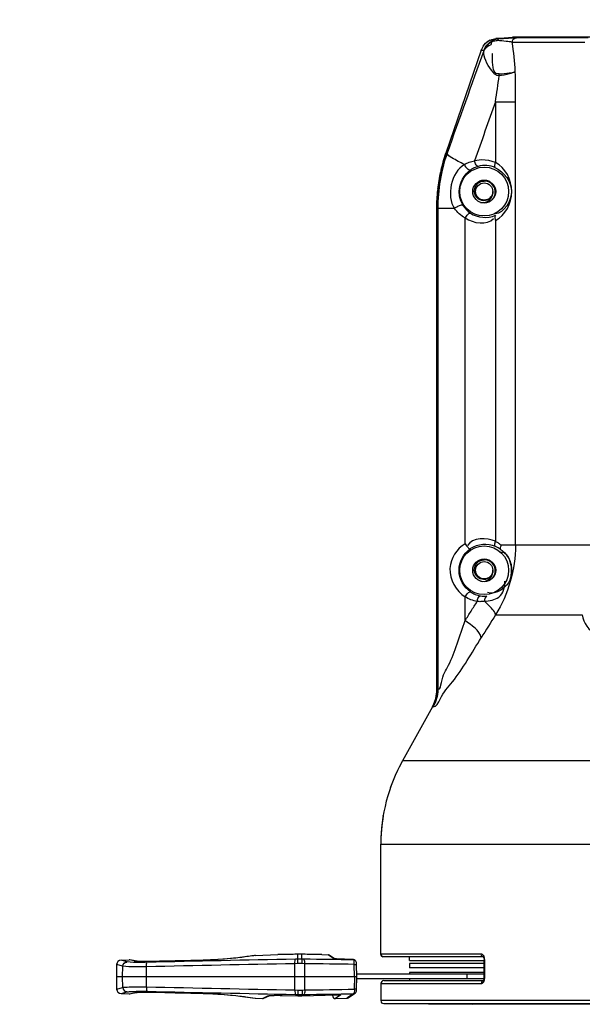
# Paper-space layout 'Sheet' of a CAD drawing. Header units: inches. Extents: x 0.2 to 10.8, y 0.2 to 8.3.
# Tile 93 of 256: x 2.886 to 3.278, y 2.229 to 2.916. Entities that reach past the tile are written whole.
import ezdxf

# ---------------------------------------------------------------- set-up
doc = ezdxf.new("R2010")
doc.units = ezdxf.units.IN
doc.header["$MEASUREMENT"] = 0
doc.layers.get('0').update_dxf_attribs({"lineweight": 5})
doc.styles.add('My Text', font='tahoma.ttf')
doc.dimstyles.new('My Dimension - mm [in] (ANSI)$0', dxfattribs={"dimtxt": 0.12, "dimasz": 0.098425, "dimexe": 0.125, "dimexo": 0.063, "dimgap": 0.031496, "dimtad": 0, "dimlfac": 250, "dimzin": 4, "dimdsep": 46, "dimtxsty": 'My Text', "dimblk": 'Filled-1', "dimcen": 0.09, "dimclrd": 1, "dimclre": 1, "dimclrt": 1, "dimadec": 1, "dimazin": 1, "dimtfac": 1, "dimtofl": 0, "dimtmove": 0, "dimatfit": 3, "dimfxl": 1, "dimtolj": 1, "dimtzin": 4, "dimlwd": -1, "dimlwe": -1, "dimarcsym": 0})

# ---------------------------------------------------------------- blocks, each defined once
blk = doc.blocks.new('*D7')
at = {"color": 1, "true_color": 0xff0000}
for p, q in [((2.88585, 4.51074), (2.88585, 3.01549)), ((4.10888, 4.51074), (4.10888, 3.01549)), ((2.98427, 3.14049), (4.01045, 3.14049)), ((4.10888, 3.14049), (4.2073, 3.14049))]:
    blk.add_line(p, q, dxfattribs=at)
at = {"layer": 'Defpoints', "color": 0}
for p in [(2.88585, 4.57374), (4.10888, 4.57374), (4.10888, 3.14049)]:
    blk.add_point(p, dxfattribs=at)
at = {"color": 1, "true_color": 0xff0000, "insert": (5.07272, 3.14049), "char_height": 0.12, "attachment_point": 5, "style": 'My Text'}
blk.add_mtext('\\A1;305.76 mm [12.038 in]', dxfattribs=at)
blk = doc.blocks.new('Filled-1')

psp = doc.layouts.new('Sheet')

# ---------------------------------------------------------------- linework, layer by layer
at = {"color": 0, "linetype": 'ByBlock', "lineweight": -3}
for p, q in [((3.217462, 2.90237), (3.229022, 2.903382)), ((3.292173, 2.903397), (3.229022, 2.903382)), ((3.229022, 2.903382), (3.229371, 2.903397)), ((3.208635, 2.897196), (3.20715, 2.894312)), ((3.208635, 2.897196), (3.210282, 2.899154)), ((3.211108, 2.899869), (3.209259, 2.897937)), ((3.210282, 2.899154), (3.21232, 2.900698)), ((3.213562, 2.901275), (3.211108, 2.899869)), ((3.220386, 2.90237), (3.217462, 2.90237)), ((3.228903, 2.89978), (3.279569, 2.89978)), ((3.281874, 2.902968), (3.231744, 2.902968)), ((3.20715, 2.894312), (3.182751, 2.822548)), ((3.207146, 2.894279), (3.207397, 2.89479)), ((3.207146, 2.894279), (3.20923, 2.894279)), ((3.217261, 2.858338), (3.217261, 2.815964)), ((3.217261, 2.858338), (3.231198, 2.858338)), ((3.231198, 2.549164), (3.231198, 2.858338)), ((3.183561, 2.822548), (3.182757, 2.822548)), ((3.17637, 2.448534), (3.17637, 2.784089)), ((3.17637, 2.78392), (3.176373, 2.784089)), ((3.188733, 2.78392), (3.17637, 2.78392)), ((3.177005, 2.78392), (3.177005, 2.448534)), ((3.196064, 2.550209), (3.196064, 2.777315)), ((3.217261, 2.775561), (3.217261, 2.551964)), ((3.28411, 2.549164), (3.221307, 2.549164)), ((3.196064, 2.496683), (3.196064, 2.513315)), ((3.217325, 2.500683), (3.277686, 2.500683)), ((3.177005, 2.448534), (3.17637, 2.448534)), ((3.173254, 2.436511), (3.152409, 2.398905)), ((3.17326, 2.436511), (3.173902, 2.436511)), ((3.842318, 2.398905), (3.152415, 2.398905)), ((3.14409, 2.380323), (3.14417, 2.38055)), ((3.144096, 2.380321), (3.144172, 2.380549)), ((3.139054, 2.360721), (3.139106, 2.361028)), ((3.137369, 2.26423), (3.137369, 2.340728)), ((3.137369, 2.340728), (3.857363, 2.340728)), ((2.95645, 2.260014), (2.962035, 2.260209)), ((2.960655, 2.258927), (2.95645, 2.260014)), ((2.965668, 2.259436), (2.962035, 2.260209)), ((2.966149, 2.259397), (2.962522, 2.260166)), ((2.965668, 2.259436), (2.966149, 2.259397)), ((3.008801, 2.25975), (2.979622, 2.259095)), ((3.049806, 2.263262), (3.039074, 2.261771)), ((3.039265, 2.261783), (3.039074, 2.261771)), ((3.039265, 2.261783), (3.039081, 2.261759)), ((3.050026, 2.263282), (3.049806, 2.263262)), ((3.050026, 2.263282), (3.049841, 2.263255)), ((3.050026, 2.263282), (3.065722, 2.26383)), ((3.065796, 2.263831), (3.065722, 2.26383)), ((3.080126, 2.26415), (3.065749, 2.263831)), ((3.079567, 2.260677), (3.077891, 2.260635)), ((3.079567, 2.264136), (3.078685, 2.264108)), ((3.079567, 2.260677), (3.079567, 2.264136)), ((3.082359, 2.260685), (3.079567, 2.260677)), ((3.080963, 2.26416), (3.07957, 2.264137)), ((3.080963, 2.264159), (3.080418, 2.264155)), ((3.082357, 2.264137), (3.080963, 2.26416)), ((3.081522, 2.264155), (3.080963, 2.264159)), ((3.082359, 2.264136), (3.081815, 2.26415)), ((3.096178, 2.263831), (3.082357, 2.264137)), ((3.082359, 2.260685), (3.082359, 2.264136)), ((3.08329, 2.264107), (3.082359, 2.264136)), ((3.083846, 2.260657), (3.082359, 2.260685)), ((3.096205, 2.26383), (3.096131, 2.263831)), ((3.096205, 2.26383), (3.100652, 2.263675)), ((3.104401, 2.261144), (3.100652, 2.263675)), ((3.104828, 2.261079), (3.101281, 2.26347)), ((3.104401, 2.261144), (3.104846, 2.261045)), ((3.104559, 2.26109), (3.104401, 2.261144)), ((3.104874, 2.261049), (3.104559, 2.26109)), ((3.106383, 2.260927), (3.104874, 2.261049)), ((3.105298, 2.260989), (3.104896, 2.261034)), ((3.106383, 2.260922), (3.105298, 2.260989)), ((3.117809, 2.260522), (3.106383, 2.260922)), ((3.118676, 2.260297), (3.117809, 2.260526)), ((3.118398, 2.260141), (3.117809, 2.260522)), ((3.118816, 2.260216), (3.118676, 2.260297)), ((3.119412, 2.259831), (3.118835, 2.260204)), ((3.119714, 2.259594), (3.119412, 2.259831)), ((3.207308, 2.26423), (3.137369, 2.26423)), ((3.138144, 2.262683), (3.137996, 2.262777)), ((3.138666, 2.26236), (3.138144, 2.262683)), ((3.139277, 2.262257), (3.138666, 2.26236)), ((3.139439, 2.262231), (3.139277, 2.262257)), ((3.208721, 2.262231), (3.139439, 2.262231)), ((3.157363, 2.259762), (3.157363, 2.262231)), ((3.157363, 2.259762), (3.209345, 2.259762)), ((3.208917, 2.26223), (3.208146, 2.262475)), ((3.208753, 2.262231), (3.209071, 2.26171)), ((3.209232, 2.26267), (3.208973, 2.263138)), ((3.209666, 2.26123), (3.209232, 2.26267)), ((3.209345, 2.247738), (3.209345, 2.260207)), ((3.209345, 2.260207), (3.209747, 2.260207)), ((3.209747, 2.260207), (3.209666, 2.26123)), ((3.209747, 2.247738), (3.209747, 2.260207)), ((2.953362, 2.256872), (2.953213, 2.248362)), ((2.957638, 2.255791), (2.953362, 2.256872)), ((2.957512, 2.248362), (2.957638, 2.255791)), ((2.970649, 2.255296), (2.97053, 2.255295)), ((2.970795, 2.255296), (2.970649, 2.255296)), ((2.970969, 2.255298), (2.970795, 2.255296)), ((2.973827, 2.255334), (2.973482, 2.255328)), ((2.974115, 2.25534), (2.973827, 2.255334)), ((2.974097, 2.248362), (2.974115, 2.25534)), ((3.077504, 2.248362), (3.077528, 2.257511)), ((3.079527, 2.257552), (3.077528, 2.257511)), ((3.082589, 2.25756), (3.079527, 2.257552)), ((3.084362, 2.257532), (3.082589, 2.25756)), ((3.084393, 2.248362), (3.084362, 2.257532)), ((3.118906, 2.257013), (3.120513, 2.257018)), ((3.119078, 2.248362), (3.118906, 2.257013)), ((3.120685, 2.248362), (3.120513, 2.257018)), ((3.157363, 2.257762), (3.157363, 2.254562)), ((3.209345, 2.257762), (3.157363, 2.257762)), ((3.157363, 2.251362), (3.157363, 2.250162)), ((3.209345, 2.251362), (3.157363, 2.251362)), ((3.209345, 2.254562), (3.157364, 2.254562)), ((2.953213, 2.248362), (2.953362, 2.239853)), ((3.120685, 2.248362), (2.953213, 2.248362)), ((2.957638, 2.240933), (2.957512, 2.248362)), ((2.974115, 2.241385), (2.974097, 2.248362)), ((3.077528, 2.239214), (3.077504, 2.248362)), ((3.084362, 2.239192), (3.084393, 2.248362)), ((3.119078, 2.248362), (3.118906, 2.239712)), ((3.120513, 2.239707), (3.120685, 2.248362)), ((3.162315, 2.250162), (3.12065, 2.250162)), ((3.162384, 2.246962), (3.120657, 2.246962)), ((3.139398, 2.245727), (3.208953, 2.245727)), ((3.157363, 2.246962), (3.157363, 2.245727)), ((3.209345, 2.250162), (3.162315, 2.250162)), ((3.209247, 2.246962), (3.162384, 2.246962)), ((3.197363, 2.250162), (3.197363, 2.246962)), ((3.208924, 2.245727), (3.208136, 2.245471)), ((3.209345, 2.247738), (3.209747, 2.247738)), ((3.20969, 2.246875), (3.209747, 2.247738)), ((2.953362, 2.239853), (2.957638, 2.240933)), ((2.95645, 2.23671), (2.960655, 2.237797)), ((2.97053, 2.24143), (2.970649, 2.241429)), ((2.970649, 2.241429), (2.970795, 2.241428)), ((2.970795, 2.241428), (2.970969, 2.241427)), ((2.973482, 2.241396), (2.973827, 2.24139)), ((2.973827, 2.24139), (2.974115, 2.241385)), ((2.979622, 2.237629), (3.008801, 2.236974)), ((3.077528, 2.239214), (3.079527, 2.239172)), ((3.079527, 2.239172), (3.082589, 2.239164)), ((3.082589, 2.239164), (3.084362, 2.239192)), ((3.120513, 2.239707), (3.118906, 2.239712)), ((3.120357, 2.238298), (3.120406, 2.238558)), ((3.120475, 2.239075), (3.120513, 2.239707)), ((3.137363, 2.243727), (3.137363, 2.231745)), ((3.137363, 2.243727), (3.207314, 2.243727)), ((2.95645, 2.23671), (2.962035, 2.236515)), ((2.962035, 2.236515), (2.965668, 2.237288)), ((2.962522, 2.236558), (2.966149, 2.237327)), ((2.965668, 2.237288), (2.966149, 2.237327)), ((3.039074, 2.234954), (3.049806, 2.233462)), ((3.039265, 2.234941), (3.039074, 2.234954)), ((3.039081, 2.234965), (3.039265, 2.234941)), ((3.049806, 2.233462), (3.050026, 2.233443)), ((3.049808, 2.233475), (3.050026, 2.233443)), ((3.050026, 2.233443), (3.054894, 2.233273)), ((3.054894, 2.233273), (3.058759, 2.235058)), ((3.055801, 2.233455), (3.059552, 2.235182)), ((3.058759, 2.235058), (3.059391, 2.235132)), ((3.059391, 2.235132), (3.059662, 2.235233)), ((3.059506, 2.235232), (3.059615, 2.235247)), ((3.068075, 2.235432), (3.079567, 2.23503)), ((3.077891, 2.236089), (3.079567, 2.236048)), ((3.079567, 2.235038), (3.079567, 2.236048)), ((3.079567, 2.236048), (3.082359, 2.23604)), ((3.079567, 2.23503), (3.08236, 2.23503)), ((3.082359, 2.23604), (3.083846, 2.236068)), ((3.082359, 2.235038), (3.082359, 2.23604)), ((3.08236, 2.23503), (3.106815, 2.235888)), ((3.104685, 2.235813), (3.10381, 2.235231)), ((3.10381, 2.235782), (3.10381, 2.235231)), ((3.109589, 2.235713), (3.10588, 2.233232)), ((3.10588, 2.233232), (3.113655, 2.233504)), ((3.106815, 2.235888), (3.108979, 2.235854)), ((3.108971, 2.235798), (3.108816, 2.235872)), ((3.109589, 2.235713), (3.108971, 2.235798)), ((3.118398, 2.236584), (3.113655, 2.233504)), ((3.114673, 2.233824), (3.119412, 2.236893)), ((3.857363, 2.231745), (3.137363, 2.231745)), ((3.139346, 2.229745), (3.855381, 2.229745)), ((3.139346, 2.229745), (3.201381, 2.229203)), ((3.793346, 2.229203), (3.201381, 2.229203))]:
    psp.add_line(p, q, dxfattribs=at)
for points in [[(3.214144, 2.899978), (3.212092, 2.898427), (3.210418, 2.896489), (3.20923, 2.894279)], [(3.21232, 2.900698), (3.214647, 2.901778), (3.217462, 2.90237)], [(3.220386, 2.90237), (3.218792, 2.902173), (3.217202, 2.901796), (3.215623, 2.901206), (3.214136, 2.900392)], [(3.214144, 2.899978), (3.215034, 2.900439), (3.21592, 2.900732), (3.216773, 2.90089), (3.217616, 2.900958), (3.218457, 2.900946)], [(3.217261, 2.815964), (3.21253, 2.817461), (3.207569, 2.817865), (3.202629, 2.817147)], [(3.194602, 2.786107), (3.193041, 2.789326), (3.192176, 2.792586), (3.19192, 2.795762)], [(3.228511, 2.531762), (3.228493, 2.530228), (3.228326, 2.528637), (3.22799, 2.527016), (3.22749, 2.525429)], [(3.174503, 2.439095), (3.175062, 2.440586), (3.175565, 2.442268), (3.175977, 2.44414)], [(3.175977, 2.44414), (3.176262, 2.446223), (3.17637, 2.448534)], [(3.17326, 2.436511), (3.173916, 2.437779), (3.174503, 2.439095)], [(2.979622, 2.259095), (2.976701, 2.259047), (2.973727, 2.259042), (2.971186, 2.259079), (2.969133, 2.259148), (2.967595, 2.259237), (2.966578, 2.259332), (2.966157, 2.259396)], [(3.039074, 2.261771), (3.03635, 2.261443), (3.03272, 2.261075), (3.02849, 2.260715), (3.023792, 2.260385), (3.018777, 2.260104), (3.013607, 2.259887), (3.008801, 2.25975)], [(3.118817, 2.260216), (3.118408, 2.260412), (3.117809, 2.260522)], [(3.118398, 2.260141), (3.119131, 2.259981), (3.119412, 2.259831)], [(3.120447, 2.257943), (3.120362, 2.258412), (3.120231, 2.258826), (3.12002, 2.259228), (3.119712, 2.259595)], [(3.137996, 2.262777), (3.137531, 2.263442), (3.137369, 2.26423)], [(3.208146, 2.262475), (3.207533, 2.26321), (3.207308, 2.26423)], [(3.208973, 2.263138), (3.208651, 2.263558), (3.20827, 2.2639), (3.207825, 2.264137), (3.207308, 2.26423)], [(3.209071, 2.26171), (3.209285, 2.26094), (3.209345, 2.260207)], [(3.120513, 2.257018), (3.120499, 2.257394), (3.120447, 2.257943)], [(3.208136, 2.245471), (3.207535, 2.244737), (3.207314, 2.243727)], [(3.207314, 2.243727), (3.207629, 2.243761), (3.207924, 2.243857), (3.208213, 2.244014), (3.208504, 2.244244), (3.208795, 2.244561), (3.209079, 2.244984)], [(3.209345, 2.247738), (3.20934, 2.247537), (3.20918, 2.246546), (3.208896, 2.245897), (3.20882, 2.24579)], [(3.209079, 2.244984), (3.209335, 2.245511), (3.209543, 2.246138), (3.20969, 2.246875)], [(2.966158, 2.237329), (2.966569, 2.237391), (2.967575, 2.237486)], [(2.967586, 2.237487), (2.969099, 2.237575), (2.971136, 2.237644), (2.973667, 2.237682)], [(2.973696, 2.237682), (2.976644, 2.237678), (2.979622, 2.237629)], [(3.119412, 2.236893), (3.119714, 2.237131), (3.120021, 2.237498), (3.120231, 2.237899), (3.120362, 2.238313), (3.120447, 2.238782), (3.120499, 2.23933), (3.120513, 2.239707)], [(3.008801, 2.236974), (3.013575, 2.236839), (3.018745, 2.236622), (3.023761, 2.236342), (3.028461, 2.236012), (3.032694, 2.235652), (3.036329, 2.235283), (3.039074, 2.234954)], [(3.059581, 2.235195), (3.059706, 2.23522), (3.059913, 2.235252), (3.060193, 2.235288), (3.06054, 2.235323), (3.060949, 2.235356), (3.061416, 2.235387), (3.061943, 2.235415), (3.062526, 2.235438), (3.063165, 2.235457), (3.06386, 2.23547), (3.064608, 2.235477), (3.065407, 2.235477), (3.066254, 2.23547), (3.067145, 2.235455), (3.068075, 2.235432)], [(3.119412, 2.236893), (3.119131, 2.236743), (3.118398, 2.236584)]]:
    psp.add_lwpolyline(points, dxfattribs=at)
for centre, radius in [((3.209363, 2.795762), 0.017), ((3.209363, 2.795762), 0.008), ((3.209363, 2.795762), 0.006), ((3.209363, 2.531762), 0.017), ((3.209363, 2.531762), 0.008), ((3.209363, 2.531762), 0.006)]:
    psp.add_circle(centre, radius, dxfattribs=at)
for centre, radius, start, end in [((3.054839, 2.871451), 0.176354, 2.561255, 9.243837), ((10.212009, 0.341305), 7.453567, 159.9729565, 160.5555088), ((3.077732, 2.919751), 0.133942, 348.863399, 349.037127), ((1.63069, 3.087285), 1.603005, 351.788743, 352.436984), ((2.086842, 2.85897), 1.144356, 359.968361, 1.019544), ((11.673889, -0.168839), 8.982113, 160.3044057, 160.583248), ((3.296363, 2.78392), 0.12, 161.221967, 179.918814), ((3.294881, 2.783785), 0.117876, 160.801343, 179.934437), ((3.296493, 2.783887), 0.120127, 167.22427, 167.726252), ((3.296505, 2.78391), 0.120135, 173.559437, 173.888531), ((3.209188, 2.79554), 0.007971, 316.952814, 319.042871), ((3.209188, 2.53154), 0.007971, 316.952814, 319.042871), ((5.655512, 0.95539), 2.88664, 147.633991, 148.009745), ((3.151563, 2.448534), 0.0248, 331, 0), ((3.257363, 2.340728), 0.12, 151, 180), ((3.25769, 2.340588), 0.120348, 151.015579, 160.60665), ((3.257647, 2.340705), 0.120278, 170.420292, 179.98921), ((2.956561, 2.256816), 0.0032, 92, 178.999997), ((2.962105, 2.25821), 0.002, 77.959257, 91.999967), ((3.644198, -27.272452), 29.538517, 91.0985321, 91.2991654), ((2.855814, -14.161292), 16.423532, 89.0839027, 89.2044537), ((3.10061, 2.262475), 0.0012, 56.01156, 87.999999), ((3.139363, 2.26423), 0.002, 180, 249.540361), ((3.648792, -27.415639), 29.678648, 91.1029165, 91.3026027), ((2.853548, -14.242895), 16.502042, 89.078626, 89.1985785), ((3.139363, 2.243727), 0.002, 89, 180), ((2.956561, 2.239908), 0.0032, 181.000003, 268), ((3.648792, 31.912363), 29.678648, 268.6973973, 268.8970835), ((3.644198, 31.769177), 29.538517, 268.7008346, 268.9014679), ((2.853548, 18.73962), 16.502042, 270.8014215, 270.921374), ((2.962105, 2.238514), 0.002, 268.000033, 282.040743), ((3.054963, 2.235271), 0.002, 267.999999, 294.770161), ((2.855814, 18.658017), 16.423532, 270.7955463, 270.9160973), ((3.10581, 2.235231), 0.002, 179.999999, 272), ((3.113585, 2.235503), 0.002, 272, 302.941886), ((3.139363, 2.231745), 0.002, 180, 269.5)]:
    psp.add_arc(centre, radius, start, end, dxfattribs=at)
for points, knots in [([(3.209152, 2.89388), (3.2096, 2.894856), (3.211041, 2.896691), (3.213049, 2.897823), (3.214152, 2.898247)], [0, 0, 0, 0, 0.4759861, 1, 1, 1, 1]), ([(3.20923, 2.894279), (3.209689, 2.895508), (3.211024, 2.897849), (3.213019, 2.899663), (3.214136, 2.900392)], [0, 0, 0, 0, 0.4959052, 1, 1, 1, 1]), ([(3.214136, 2.900392), (3.214106, 2.900349), (3.214094, 2.900197), (3.214122, 2.900063), (3.214144, 2.899978)], [0, 0, 0, 0, 0.3773351, 1, 1, 1, 1]), ([(3.214144, 2.899978), (3.214147, 2.899697), (3.214151, 2.89912), (3.214152, 2.898543), (3.214152, 2.898247)], [0, 0, 0, 0, 0.4866977, 1, 1, 1, 1]), ([(3.220386, 2.90237), (3.219992, 2.902333), (3.219184, 2.902004), (3.218653, 2.901328), (3.218457, 2.900946)], [0, 0, 0, 0, 0.4790909, 1, 1, 1, 1]), ([(3.228902, 2.89978), (3.227536, 2.900142), (3.224036, 2.900559), (3.220547, 2.900831), (3.218457, 2.900946)], [0, 0, 0, 0, 0.4031316, 1, 1, 1, 1]), ([(3.220388, 2.902371), (3.222035, 2.902484), (3.225014, 2.902681), (3.227995, 2.902848), (3.229329, 2.902904)], [0, 0, 0, 0, 0.5530502, 1, 1, 1, 1]), ([(3.228903, 2.89978), (3.228903, 2.900344), (3.229208, 2.901516), (3.23009, 2.902364), (3.230611, 2.902636)], [0, 0, 0, 0, 0.4897357, 1, 1, 1, 1]), ([(3.229329, 2.902904), (3.229778, 2.902923), (3.230584, 2.902953), (3.23139, 2.902968), (3.231747, 2.902968)], [0, 0, 0, 0, 0.5574265, 1, 1, 1, 1]), ([(3.230611, 2.902636), (3.230791, 2.90273), (3.231161, 2.902877), (3.231553, 2.902951), (3.231744, 2.902968)], [0, 0, 0, 0, 0.5138094, 1, 1, 1, 1]), ([(3.21975, 2.876303), (3.217522, 2.876444), (3.212634, 2.882791), (3.208494, 2.889111), (3.209152, 2.893882)], [0, 0, 0, 0, 0.3167324, 1, 1, 1, 1]), ([(3.219689, 2.877768), (3.21662, 2.877346), (3.214728, 2.882413), (3.215255, 2.893539), (3.214848, 2.891662)], [0, 0, 0, 0, 0.6173172, 1, 1, 1, 1]), ([(3.219689, 2.877769), (3.222063, 2.877883), (3.225849, 2.878225), (3.229677, 2.878798), (3.231017, 2.879332)], [0, 0, 0, 0, 0.6223426, 1, 1, 1, 1]), ([(3.21975, 2.876303), (3.219732, 2.876548), (3.219704, 2.877036), (3.219691, 2.877525), (3.219689, 2.877768)], [0, 0, 0, 0, 0.5020292, 1, 1, 1, 1]), ([(3.231017, 2.879332), (3.229739, 2.878562), (3.225911, 2.877504), (3.222122, 2.876708), (3.21975, 2.876303)], [0, 0, 0, 0, 0.3827018, 1, 1, 1, 1]), ([(3.17934, 2.810451), (3.179803, 2.812496), (3.180837, 2.81656), (3.182083, 2.820565), (3.182757, 2.822548)], [0, 0, 0, 0, 0.5001817, 1, 1, 1, 1]), ([(3.195596, 2.81459), (3.192572, 2.815999), (3.188826, 2.818208), (3.183721, 2.82104), (3.183561, 2.822548)], [0, 0, 0, 0, 0.6874116, 1, 1, 1, 1]), ([(3.195596, 2.81459), (3.196663, 2.81519), (3.198948, 2.816242), (3.201374, 2.816903), (3.202629, 2.817147)], [0, 0, 0, 0, 0.4890493, 1, 1, 1, 1]), ([(3.195596, 2.81459), (3.196064, 2.813471), (3.197082, 2.81188), (3.199266, 2.810554), (3.199974, 2.810902)], [0, 0, 0, 0, 0.6058175, 1, 1, 1, 1]), ([(3.205169, 2.813262), (3.204579, 2.813195), (3.203305, 2.814765), (3.202846, 2.816162), (3.202629, 2.817147)], [0, 0, 0, 0, 0.3705454, 1, 1, 1, 1]), ([(3.21717, 2.81235), (3.216786, 2.812595), (3.216652, 2.814111), (3.216985, 2.815224), (3.217261, 2.815964)], [0, 0, 0, 0, 0.3655121, 1, 1, 1, 1]), ([(3.217261, 2.775561), (3.224112, 2.779102), (3.233002, 2.795757), (3.224117, 2.812419), (3.217261, 2.815964)], [0, 0, 0, 0, 0.4998301, 1, 1, 1, 1]), ([(3.177128, 2.797386), (3.177356, 2.799407), (3.177915, 2.803439), (3.178679, 2.807436), (3.179111, 2.809424)], [0, 0, 0, 0, 0.5000009, 1, 1, 1, 1]), ([(3.205169, 2.813262), (3.204237, 2.813012), (3.202431, 2.812366), (3.200759, 2.811427), (3.199974, 2.810902)], [0, 0, 0, 0, 0.505477, 1, 1, 1, 1]), ([(3.217169, 2.81235), (3.215305, 2.813169), (3.211271, 2.814169), (3.207132, 2.813789), (3.205169, 2.813262)], [0, 0, 0, 0, 0.5003988, 1, 1, 1, 1]), ([(3.202469, 2.795922), (3.202437, 2.797711), (3.203898, 2.801459), (3.207572, 2.803026), (3.209363, 2.803095)], [0, 0, 0, 0, 0.4996053, 1, 1, 1, 1]), ([(3.215207, 2.790315), (3.217048, 2.792436), (3.218348, 2.799445), (3.212156, 2.803203), (3.209363, 2.803095)], [0, 0, 0, 0, 0.5012457, 1, 1, 1, 1]), ([(3.17637, 2.784089), (3.176373, 2.786194), (3.17649, 2.790406), (3.176828, 2.794605), (3.177052, 2.7967)], [0, 0, 0, 0, 0.4998187, 1, 1, 1, 1]), ([(3.215363, 2.795803), (3.215453, 2.794145), (3.214088, 2.790599), (3.208911, 2.788611), (3.203879, 2.790828), (3.202499, 2.79426), (3.202469, 2.795922)], [0, 0, 0, 0, 0.2498693, 0.500223, 0.749903, 1, 1, 1, 1]), ([(3.206852, 2.788166), (3.208979, 2.787761), (3.213876, 2.788807), (3.215747, 2.7937), (3.215363, 2.795803)], [0, 0, 0, 0, 0.5031374, 1, 1, 1, 1]), ([(3.188733, 2.78392), (3.189653, 2.784872), (3.191278, 2.785937), (3.194057, 2.786753), (3.194602, 2.786107)], [0, 0, 0, 0, 0.6102211, 1, 1, 1, 1]), ([(3.196064, 2.777315), (3.194606, 2.778158), (3.191893, 2.780101), (3.189674, 2.782596), (3.188733, 2.78392)], [0, 0, 0, 0, 0.5090474, 1, 1, 1, 1]), ([(3.194602, 2.786107), (3.19526, 2.785038), (3.196804, 2.783019), (3.198759, 2.781392), (3.199812, 2.78069)], [0, 0, 0, 0, 0.497851, 1, 1, 1, 1]), ([(3.196064, 2.777315), (3.196598, 2.778279), (3.197498, 2.779511), (3.199238, 2.780948), (3.199812, 2.78069)], [0, 0, 0, 0, 0.6362916, 1, 1, 1, 1]), ([(3.21717, 2.779175), (3.216786, 2.778929), (3.216652, 2.777414), (3.216985, 2.776301), (3.217261, 2.775561)], [0, 0, 0, 0, 0.3655119, 1, 1, 1, 1]), ([(3.196064, 2.550209), (3.190301, 2.54678), (3.180963, 2.532606), (3.189656, 2.517159), (3.196064, 2.513315)], [0, 0, 0, 0, 0.4729792, 1, 1, 1, 1]), ([(3.196064, 2.550209), (3.196598, 2.549246), (3.197498, 2.548013), (3.199238, 2.546576), (3.199812, 2.546835)], [0, 0, 0, 0, 0.6362916, 1, 1, 1, 1]), ([(3.21717, 2.54835), (3.216786, 2.548595), (3.216652, 2.550111), (3.216985, 2.551224), (3.217261, 2.551964)], [0, 0, 0, 0, 0.3655121, 1, 1, 1, 1]), ([(3.221043, 2.54607), (3.220454, 2.546518), (3.219206, 2.547358), (3.217866, 2.548044), (3.21717, 2.54835)], [0, 0, 0, 0, 0.4932395, 1, 1, 1, 1]), ([(3.217261, 2.551963), (3.217995, 2.551584), (3.219407, 2.550732), (3.220698, 2.549708), (3.221307, 2.549163)], [0, 0, 0, 0, 0.5027666, 1, 1, 1, 1]), ([(3.221043, 2.54607), (3.220738, 2.546372), (3.220587, 2.547602), (3.221006, 2.54859), (3.221307, 2.549164)], [0, 0, 0, 0, 0.3988658, 1, 1, 1, 1]), ([(3.221043, 2.54607), (3.223249, 2.544396), (3.227326, 2.540324), (3.228562, 2.534476), (3.228293, 2.531698)], [0, 0, 0, 0, 0.4979695, 1, 1, 1, 1]), ([(3.202469, 2.531922), (3.202437, 2.533711), (3.203898, 2.537459), (3.207572, 2.539026), (3.209363, 2.539095)], [0, 0, 0, 0, 0.4996053, 1, 1, 1, 1]), ([(3.215207, 2.526315), (3.217048, 2.528436), (3.218348, 2.535445), (3.212156, 2.539203), (3.209363, 2.539095)], [0, 0, 0, 0, 0.5012457, 1, 1, 1, 1]), ([(3.215363, 2.531803), (3.215453, 2.530145), (3.214088, 2.526599), (3.208911, 2.524611), (3.203879, 2.526828), (3.202499, 2.53026), (3.202469, 2.531922)], [0, 0, 0, 0, 0.2498693, 0.500223, 0.749903, 1, 1, 1, 1]), ([(3.206852, 2.524166), (3.208979, 2.523761), (3.213876, 2.524807), (3.215747, 2.5297), (3.215363, 2.531803)], [0, 0, 0, 0, 0.5031374, 1, 1, 1, 1]), ([(3.209481, 2.510108), (3.212948, 2.510622), (3.221297, 2.511273), (3.224041, 2.520159), (3.223788, 2.524084)], [0, 0, 0, 0, 0.4711905, 1, 1, 1, 1]), ([(3.227558, 2.52504), (3.227527, 2.525104), (3.227481, 2.525229), (3.227477, 2.525364), (3.227488, 2.525424)], [0, 0, 0, 0, 0.5398272, 1, 1, 1, 1]), ([(3.196064, 2.513315), (3.196598, 2.514279), (3.197498, 2.515511), (3.199238, 2.516948), (3.199812, 2.51669)], [0, 0, 0, 0, 0.6362916, 1, 1, 1, 1]), ([(3.204501, 2.50997), (3.203002, 2.510228), (3.200052, 2.51106), (3.197332, 2.512476), (3.196064, 2.513315)], [0, 0, 0, 0, 0.5000153, 1, 1, 1, 1]), ([(3.199812, 2.51669), (3.200846, 2.516), (3.203065, 2.514831), (3.205475, 2.514139), (3.206701, 2.513921)], [0, 0, 0, 0, 0.4997324, 1, 1, 1, 1]), ([(3.204501, 2.509971), (3.204642, 2.510942), (3.204984, 2.512344), (3.20612, 2.513938), (3.206701, 2.513921)], [0, 0, 0, 0, 0.6285002, 1, 1, 1, 1]), ([(3.2067, 2.513921), (3.207457, 2.513787), (3.208958, 2.513611), (3.210469, 2.513617), (3.211207, 2.513663)], [0, 0, 0, 0, 0.5097986, 1, 1, 1, 1]), ([(3.211207, 2.513663), (3.210657, 2.51356), (3.209643, 2.512302), (3.209487, 2.51093), (3.209481, 2.510108)], [0, 0, 0, 0, 0.4050119, 1, 1, 1, 1]), ([(3.196064, 2.496683), (3.197464, 2.498902), (3.20027, 2.503336), (3.203089, 2.507761), (3.204501, 2.509971)], [0, 0, 0, 0, 0.5000624, 1, 1, 1, 1]), ([(3.209481, 2.510109), (3.208668, 2.509982), (3.207006, 2.509824), (3.205337, 2.509884), (3.204501, 2.509971)], [0, 0, 0, 0, 0.4948836, 1, 1, 1, 1]), ([(3.217325, 2.500683), (3.217025, 2.502195), (3.214372, 2.505643), (3.211448, 2.508437), (3.209481, 2.510108)], [0, 0, 0, 0, 0.3739466, 1, 1, 1, 1]), ([(3.277686, 2.500683), (3.27813, 2.495266), (3.28966, 2.47926), (3.304226, 2.494307), (3.310291, 2.500683)], [0, 0, 0, 0, 0.3818071, 1, 1, 1, 1]), ([(3.177005, 2.448532), (3.178903, 2.448532), (3.179662, 2.457488), (3.187944, 2.470085), (3.192352, 2.486232), (3.196067, 2.496682)], [0, 0, 0, 0, 0.1098567, 0.3579056, 1, 1, 1, 1]), ([(3.173902, 2.436511), (3.176297, 2.436511), (3.179628, 2.445479), (3.191988, 2.458429), (3.200771, 2.4743), (3.207243, 2.48466)], [0, 0, 0, 0, 0.1225759, 0.3749226, 1, 1, 1, 1]), ([(3.177005, 2.448534), (3.177005, 2.446447), (3.176475, 2.442258), (3.174912, 2.438336), (3.173902, 2.436511)], [0, 0, 0, 0, 0.5000606, 1, 1, 1, 1]), ([(2.974478, 2.258471), (2.972879, 2.258435), (2.968287, 2.258478), (2.963574, 2.258182), (2.960655, 2.258927)], [0, 0, 0, 0, 0.34678, 1, 1, 1, 1]), ([(2.966051, 2.259371), (2.965981, 2.259381), (2.965854, 2.2594), (2.965726, 2.259424), (2.965668, 2.259436)], [0, 0, 0, 0, 0.5411929, 1, 1, 1, 1]), ([(2.966663, 2.259298), (2.966554, 2.259309), (2.966349, 2.259331), (2.966145, 2.259357), (2.966051, 2.259371)], [0, 0, 0, 0, 0.5348639, 1, 1, 1, 1]), ([(2.979599, 2.259089), (2.978235, 2.259058), (2.973924, 2.259013), (2.969598, 2.259006), (2.966663, 2.259298)], [0, 0, 0, 0, 0.3163101, 1, 1, 1, 1]), ([(2.974115, 2.25534), (2.974101, 2.256069), (2.973853, 2.256409), (2.974391, 2.25832), (2.974462, 2.258115)], [0, 0, 0, 0, 0.7706275, 1, 1, 1, 1]), ([(3.039081, 2.261759), (3.03719, 2.261513), (3.027127, 2.260446), (3.01701, 2.259924), (3.008801, 2.259744)], [0, 0, 0, 0, 0.1885088, 1, 1, 1, 1]), ([(3.049841, 2.263255), (3.049459, 2.263199), (3.045937, 2.262685), (3.042411, 2.262197), (3.039265, 2.261783)], [0, 0, 0, 0, 0.1084445, 1, 1, 1, 1]), ([(3.078685, 2.264108), (3.077096, 2.264058), (3.0728, 2.263939), (3.068503, 2.263862), (3.065796, 2.263831)], [0, 0, 0, 0, 0.3701259, 1, 1, 1, 1]), ([(3.077528, 2.257511), (3.077516, 2.25823), (3.077303, 2.258569), (3.077797, 2.260496), (3.077876, 2.260285)], [0, 0, 0, 0, 0.7619414, 1, 1, 1, 1]), ([(3.079527, 2.257552), (3.079506, 2.258272), (3.079421, 2.258489), (3.079542, 2.26053), (3.079571, 2.260326)], [0, 0, 0, 0, 0.7774978, 1, 1, 1, 1]), ([(3.082589, 2.25756), (3.082605, 2.25828), (3.082774, 2.258556), (3.082424, 2.260542), (3.082367, 2.260335)], [0, 0, 0, 0, 0.7700806, 1, 1, 1, 1]), ([(3.096131, 2.263831), (3.095699, 2.263836), (3.091418, 2.263889), (3.087137, 2.263986), (3.08329, 2.264107)], [0, 0, 0, 0, 0.1009774, 1, 1, 1, 1]), ([(3.084362, 2.257532), (3.084369, 2.258252), (3.084615, 2.258676), (3.083974, 2.260523), (3.08387, 2.260307)], [0, 0, 0, 0, 0.7502963, 1, 1, 1, 1]), ([(3.118533, 2.259971), (3.118516, 2.259981), (3.118451, 2.25997), (3.118429, 2.259916), (3.118413, 2.259885)], [0, 0, 0, 0, 0.3650184, 1, 1, 1, 1]), ([(3.118906, 2.257013), (3.118906, 2.257644), (3.118724, 2.258505), (3.118853, 2.259792), (3.118533, 2.259971)], [0, 0, 0, 0, 0.6319075, 1, 1, 1, 1]), ([(2.97053, 2.255295), (2.969016, 2.255286), (2.964727, 2.255365), (2.960365, 2.255211), (2.957638, 2.255791)], [0, 0, 0, 0, 0.351897, 1, 1, 1, 1]), ([(2.973482, 2.255328), (2.97306, 2.255321), (2.972222, 2.255309), (2.971385, 2.255301), (2.970969, 2.255298)], [0, 0, 0, 0, 0.5039824, 1, 1, 1, 1]), ([(2.957638, 2.240933), (2.958193, 2.241051), (2.962493, 2.241429), (2.966794, 2.241451), (2.97053, 2.24143)], [0, 0, 0, 0, 0.1317662, 1, 1, 1, 1]), ([(2.960655, 2.237797), (2.961231, 2.237944), (2.965852, 2.238354), (2.97046, 2.238344), (2.974478, 2.238253)], [0, 0, 0, 0, 0.1290308, 1, 1, 1, 1]), ([(2.966664, 2.237426), (2.967383, 2.237498), (2.971691, 2.237747), (2.976009, 2.237718), (2.979599, 2.237635)], [0, 0, 0, 0, 0.1674415, 1, 1, 1, 1]), ([(2.970969, 2.241427), (2.971385, 2.241424), (2.972222, 2.241415), (2.97306, 2.241403), (2.973482, 2.241396)], [0, 0, 0, 0, 0.4960176, 1, 1, 1, 1]), ([(2.974115, 2.241385), (2.974101, 2.240656), (2.973853, 2.240316), (2.974391, 2.238404), (2.974462, 2.238609)], [0, 0, 0, 0, 0.7706297, 1, 1, 1, 1]), ([(3.077528, 2.239214), (3.077516, 2.238494), (3.077303, 2.238156), (3.077797, 2.236228), (3.077876, 2.236439)], [0, 0, 0, 0, 0.7619413, 1, 1, 1, 1]), ([(3.079527, 2.239172), (3.079506, 2.238452), (3.079421, 2.238235), (3.079542, 2.236194), (3.079571, 2.236398)], [0, 0, 0, 0, 0.7774977, 1, 1, 1, 1]), ([(3.082589, 2.239164), (3.082605, 2.238445), (3.082774, 2.238169), (3.082424, 2.236183), (3.082367, 2.23639)], [0, 0, 0, 0, 0.7700807, 1, 1, 1, 1]), ([(3.084362, 2.239192), (3.084369, 2.238472), (3.084615, 2.238048), (3.083974, 2.236201), (3.08387, 2.236418)], [0, 0, 0, 0, 0.7502963, 1, 1, 1, 1]), ([(3.118906, 2.239712), (3.118906, 2.238984), (3.119065, 2.238575), (3.11853, 2.236608), (3.118413, 2.236839)], [0, 0, 0, 0, 0.7372133, 1, 1, 1, 1]), ([(2.965668, 2.237288), (2.965738, 2.237303), (2.965892, 2.237331), (2.966048, 2.237354), (2.966133, 2.237365)], [0, 0, 0, 0, 0.4528873, 1, 1, 1, 1]), ([(2.966142, 2.237366), (2.966224, 2.237377), (2.966398, 2.237399), (2.966572, 2.237417), (2.966664, 2.237426)], [0, 0, 0, 0, 0.4716814, 1, 1, 1, 1]), ([(3.008801, 2.236981), (3.011726, 2.236917), (3.021836, 2.23656), (3.031948, 2.235892), (3.039081, 2.234965)], [0, 0, 0, 0, 0.2891197, 1, 1, 1, 1]), ([(3.039265, 2.234941), (3.040631, 2.234762), (3.044159, 2.234287), (3.047684, 2.233786), (3.049842, 2.23347)], [0, 0, 0, 0, 0.3871656, 1, 1, 1, 1]), ([(3.058759, 2.235058), (3.058825, 2.235088), (3.058996, 2.23514), (3.05917, 2.235175), (3.059273, 2.235194)], [0, 0, 0, 0, 0.4102727, 1, 1, 1, 1]), ([(3.059273, 2.235194), (3.05931, 2.235201), (3.059388, 2.235214), (3.059466, 2.235226), (3.059506, 2.235232)], [0, 0, 0, 0, 0.482051, 1, 1, 1, 1]), ([(3.059615, 2.235247), (3.060125, 2.235317), (3.063129, 2.235547), (3.066145, 2.235509), (3.068639, 2.235421)], [0, 0, 0, 0, 0.1708126, 1, 1, 1, 1]), ([(3.106814, 2.235896), (3.107182, 2.235909), (3.10789, 2.235916), (3.108598, 2.235903), (3.108937, 2.235886)], [0, 0, 0, 0, 0.5204486, 1, 1, 1, 1]), ([(3.108937, 2.235886), (3.109144, 2.235876), (3.10982, 2.235919), (3.109409, 2.235734), (3.109327, 2.235721)], [0, 0, 0, 0, 0.7138296, 1, 1, 1, 1])]:
    psp.add_open_spline(points, degree=3, knots=knots, dxfattribs=at)
for points in [[(3.195596, 2.81459), (3.186463, 2.809459), (3.182683, 2.792472), (3.188733, 2.78392)], [(3.19192, 2.795762), (3.191954, 2.801479), (3.195227, 2.807718), (3.199974, 2.810902)], [(3.21717, 2.812349), (3.223271, 2.809667), (3.228337, 2.802427), (3.228332, 2.795762)], [(3.228332, 2.795762), (3.228317, 2.78931), (3.223338, 2.780805), (3.216921, 2.780126)], [(3.199812, 2.78069), (3.204643, 2.777466), (3.211853, 2.776837), (3.217169, 2.779175)], [(3.196064, 2.777315), (3.201553, 2.773708), (3.211684, 2.77183), (3.215764, 2.776976)], [(3.217261, 2.551964), (3.211231, 2.554612), (3.200995, 2.554789), (3.197717, 2.549077)], [(3.191894, 2.531762), (3.191894, 2.537437), (3.195097, 2.543676), (3.199812, 2.546835)], [(3.217169, 2.54835), (3.211853, 2.550687), (3.204643, 2.550058), (3.199812, 2.546835)], [(3.231198, 2.549164), (3.231198, 2.532355), (3.226076, 2.515034), (3.217325, 2.500683)], [(3.227558, 2.52504), (3.229811, 2.5315), (3.227833, 2.544125), (3.221001, 2.544489)], [(3.199812, 2.51669), (3.195097, 2.519848), (3.191893, 2.526087), (3.191894, 2.531762)], [(3.22749, 2.525429), (3.225338, 2.519679), (3.217312, 2.514068), (3.211554, 2.516196)], [(3.207243, 2.48466), (3.206366, 2.490062), (3.200436, 2.493392), (3.196064, 2.496683)], [(2.957638, 2.255791), (2.957676, 2.257111), (2.959299, 2.259178), (2.960468, 2.258563)], [(3.008775, 2.259743), (2.99905, 2.259531), (2.989324, 2.259313), (2.979599, 2.259089)], [(2.957638, 2.240933), (2.957676, 2.239613), (2.959299, 2.237547), (2.960468, 2.238161)], [(2.979599, 2.237635), (2.989324, 2.237412), (2.99905, 2.237194), (3.008775, 2.236981)]]:
    psp.add_open_spline(points, degree=3, dxfattribs=at)

# ---------------------------------------------------------------- dimensions: what is measured, and where the dimension line sits
dim = psp.add_linear_dim(base=(4.10888, 3.140491), p1=(2.885847, 4.573735), p2=(4.10888, 4.573735), dimstyle='My Dimension - mm [in] (ANSI)$0', override={"dimpost": ' mm'})
dim.commit()
dim.dimension.update_dxf_attribs({"geometry": '*D7', "text_midpoint": (5.072716, 3.140491), "dimtype": 160})

doc.saveas('drawing.dxf')
